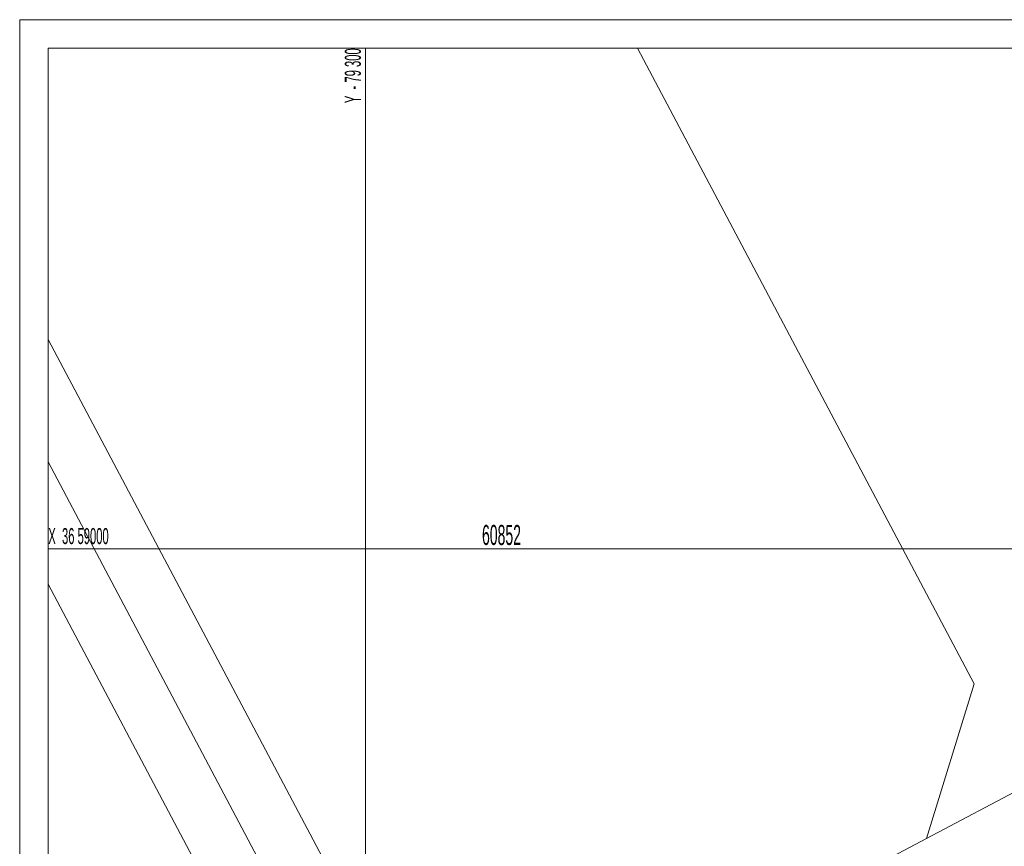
# Model space of a CAD drawing. Extents: x 79270 to 79680, y -3659241 to -3658954.
# Tile 8 of 34: x 79270 to 79356, y -3659026 to -3658954. Entities that reach past the tile are written whole.
import ezdxf
from ezdxf.enums import TextEntityAlignment as Align
from ezdxf.lldxf.tags import DXFTag

# ---------------------------------------------------------------- set-up
doc = ezdxf.new("R2010")
doc.units = 0
for name, color, linetype in [('CAD', 7, 'Continuous'), ('ERF_LINES', 7, 'Continuous'), ('ERF_TEXT', 7, 'Continuous'), ('GRID', 7, 'Continuous')]:
    doc.layers.add(name, color=color, linetype=linetype)
doc.styles.add('Arial', font='arial.ttf', dxfattribs={"height": 1})
tags = doc.linetypes.add('DOTTED500', pattern=[1.2, 0.7, -0.5]).pattern_tags.tags
tags[6:7] = [DXFTag(74, 4), DXFTag(75, 0), DXFTag(340, '0'), DXFTag(46, 0.0), DXFTag(50, 0.0), DXFTag(44, 0.0), DXFTag(45, 0.0)]
tags[4:5] = [DXFTag(74, 4), DXFTag(75, 0), DXFTag(340, '0'), DXFTag(46, 0.0), DXFTag(50, 0.0), DXFTag(44, 0.0), DXFTag(45, 0.0)]

msp = doc.modelspace()

# ---------------------------------------------------------------- linework, layer by layer
at = {"layer": 'CAD', "color": 8, "linetype": 'Continuous', "lineweight": 9, "transparency": 33554687}
for p, q in [((79269.783, -3658953.785), (79269.783, -3659240.785, 27.534)), ((79680.283, -3658953.785), (79269.783, -3658953.785, 27.534)), ((79272.283, -3658956.285), (79272.283, -3659238.285, 27.534)), ((79617.283, -3658956.285), (79272.283, -3658956.285, 27.534))]:
    msp.add_line(p, q, dxfattribs=at)
at = {"layer": 'ERF_LINES', "color": 9, "linetype": 'DOTTED500', "lineweight": 9, "transparency": 33554687}
for p, q in [((79353.134, -3659011.772), (79323.751, -3658956.285)), ((79272.283, -3658981.725), (79307.096, -3659047.466)), ((79302.677, -3659049.806), (79272.283, -3658992.409)), ((79348.976, -3659025.289), (79404.653, -3658995.806)), ((79272.283, -3659003.093), (79298.258, -3659052.146)), ((79348.976, -3659025.289), (79353.134, -3659011.772)), ((79348.976, -3659025.289), (79272.283, -3659065.901))]:
    msp.add_line(p, q, dxfattribs=at)
at = {"layer": 'GRID', "color": 142, "linetype": 'Continuous', "lineweight": 9, "transparency": 33554687}
for p, q in [((79300, -3659238.285), (79300, -3658956.285)), ((79272.283, -3659000), (79617.283, -3659000))]:
    msp.add_line(p, q, dxfattribs=at)

# ---------------------------------------------------------------- texts
at = {"layer": 'ERF_TEXT', "color": 18, "transparency": 33554687, "style": 'Arial', "width": 0.5}
msp.add_text('60852', height=1.7509, dxfattribs=at).set_placement((79311.864, -3659000.183, 44.5), align=Align.BOTTOM_CENTER)
at = {"layer": 'GRID', "color": 8, "transparency": 33554687, "style": 'Arial', "width": 0.5}
msp.add_text('Y  - 79 300', height=1.4, rotation=90, dxfattribs=at).set_placement((79300, -3658956.285, 44.5), align=Align.BOTTOM_RIGHT)
msp.add_text('X  36 59000', height=1.4, dxfattribs=at).set_placement((79272.283, -3659000, 44.5), align=Align.BOTTOM_LEFT)

doc.saveas('drawing.dxf')
